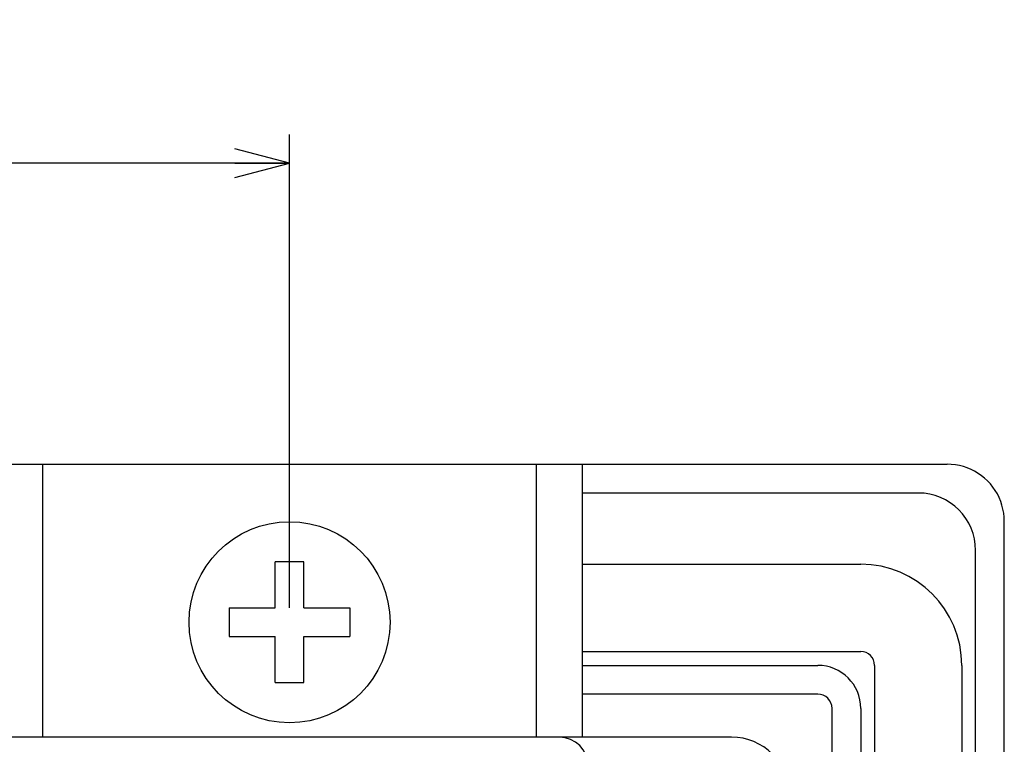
# Model space of a CAD drawing. Extents: x 0 to 563, y 0 to 379.
# Tile 24 of 24: x 529 to 563, y 244 to 269. Entities that reach past the tile are written whole.
import ezdxf
from ezdxf.enums import TextEntityAlignment as Align

# ---------------------------------------------------------------- set-up
doc = ezdxf.new("R2010")
doc.units = 0
doc.header["$LTSCALE"] = 32.67
doc.layers.get('0').update_dxf_attribs({"linetype": 'CONTINUOUS'})
doc.layers.add('DIM', color=7, linetype='CONTINUOUS')
doc.styles.get("Standard").update_dxf_attribs({"font": 'txt', "width": 0.8})
doc.dimstyles.get("Standard").update_dxf_attribs({"dimtxt": 2.5, "dimasz": 2.5, "dimexe": 1.25, "dimexo": 0.625, "dimtad": 1, "dimcen": 2.5, "dimazin": 3, "dimtfac": 1, "dimtmove": 0, "dimatfit": 3})

# ---------------------------------------------------------------- blocks, each defined once
blk = doc.blocks.new('_OPEN')
at = {"color": 0, "linetype": 'BYBLOCK'}
for p, q in [((0, 0), (-1, 0.263)), ((-1, -0.263), (0, 0)), ((-1, 0), (0, 0))]:
    blk.add_line(p, q, dxfattribs=at)
blk = doc.blocks.new('*D8')
at = {"layer": 'DIM', "color": 2, "linetype": 'CONTINUOUS'}
for p, q in [((421.318, 248.573), (421.318, 265.055)), ((538.518, 248.573), (538.518, 265.055)), ((421.318, 264.055), (479.918, 264.055)), ((538.518, 264.055), (479.918, 264.055))]:
    blk.add_line(p, q, dxfattribs=at)
at = {"layer": 'DIM', "color": 2, "linetype": 'CONTINUOUS', "xscale": 1.9, "yscale": 1.9, "zscale": 1.9, "rotation": 180}
blk.add_blockref('_OPEN', (421.318, 264.055), dxfattribs=at)
at = {"layer": 'DIM', "color": 2, "linetype": 'CONTINUOUS', "xscale": 1.9, "yscale": 1.9, "zscale": 1.9}
blk.add_blockref('_OPEN', (538.518, 264.055), dxfattribs=at)
at = {"layer": 'DIM', "color": 2, "linetype": 'CONTINUOUS', "width": 0.8}
blk.add_text('117', height=4, dxfattribs=at).set_placement((479.918, 265.055), align=Align.CENTER)

msp = doc.modelspace()

# ---------------------------------------------------------------- linework, layer by layer
at = {"color": 7, "linetype": 'CONTINUOUS'}
for p, q in [((398.407, 253.573), (561.429, 253.573)), ((529.918, 253.573), (529.918, 244.073)), ((547.118, 244.073), (547.118, 253.573)), ((548.718, 244.073), (548.718, 253.573)), ((561.572, 253.568), (561.429, 253.573)), ((561.714, 253.553), (561.572, 253.568)), ((561.854, 253.528), (561.714, 253.553)), ((561.992, 253.493), (561.854, 253.528)), ((562.127, 253.448), (561.992, 253.493)), ((562.258, 253.394), (562.127, 253.448)), ((562.385, 253.33), (562.258, 253.394)), ((562.507, 253.258), (562.385, 253.33)), ((562.623, 253.177), (562.507, 253.258)), ((562.733, 253.089), (562.623, 253.177)), ((562.836, 252.992), (562.733, 253.089)), ((562.933, 252.889), (562.836, 252.992)), ((563.022, 252.778), (562.933, 252.889)), ((560.418, 252.573), (548.718, 252.573)), ((563.102, 252.662), (563.022, 252.778)), ((563.175, 252.54), (563.102, 252.662)), ((563.238, 252.414), (563.175, 252.54)), ((563.292, 252.282), (563.238, 252.414)), ((563.337, 252.148), (563.292, 252.282)), ((563.372, 252.01), (563.337, 252.148)), ((563.397, 251.869), (563.372, 252.01)), ((563.413, 251.727), (563.397, 251.869)), ((563.418, 251.584), (563.413, 251.727)), ((563.418, 116.562), (563.418, 251.584)), ((562.418, 117.573), (562.418, 250.573)), ((539.018, 250.173), (538.018, 250.173)), ((538.018, 248.573), (538.018, 250.173)), ((539.018, 248.573), (539.018, 250.173)), ((548.718, 250.093), (558.418, 250.093)), ((536.418, 248.573), (538.018, 248.573)), ((536.418, 248.573), (536.418, 247.573)), ((539.018, 248.573), (540.618, 248.573)), ((540.618, 248.573), (540.618, 247.573)), ((536.418, 247.573), (538.018, 247.573)), ((538.018, 245.973), (538.018, 247.573)), ((539.018, 247.573), (540.618, 247.573)), ((539.018, 245.973), (539.018, 247.573)), ((548.718, 247.054), (558.418, 247.054)), ((548.718, 246.573), (556.918, 246.573)), ((558.898, 246.573), (558.898, 121.573)), ((561.937, 246.573), (561.937, 121.573)), ((538.018, 245.973), (539.018, 245.973)), ((556.918, 245.573), (548.718, 245.573)), ((557.418, 234.323), (557.418, 245.073)), ((558.418, 245.073), (558.418, 123.073)), ((553.918, 244.073), (405.918, 244.073))]:
    msp.add_line(p, q, dxfattribs=at)
msp.add_circle((538.518, 248.073), 3.5, dxfattribs=at)
for centre, radius in [((560.418, 250.573), 2), ((558.418, 246.573), 3.52), ((558.418, 246.573), 0.48), ((556.918, 245.073), 1.5), ((556.918, 245.073), 0.5), ((547.918, 243.073), 1), ((553.918, 242.073), 2)]:
    msp.add_arc(centre, radius, 0, 90, dxfattribs=at)

# ---------------------------------------------------------------- dimensions: what is measured, and where the dimension line sits
at = {"layer": 'DIM', "color": 2, "linetype": 'CONTINUOUS'}
dim = msp.add_linear_dim(base=(538.518, 264.055), p1=(421.318, 248.073), p2=(538.518, 248.073), dimstyle='Standard', dxfattribs=at)
dim.commit()
dim.dimension.update_dxf_attribs({"geometry": '*D8', "text_midpoint": (480.118, 264.055), "dimtype": 128})

doc.saveas('drawing.dxf')
